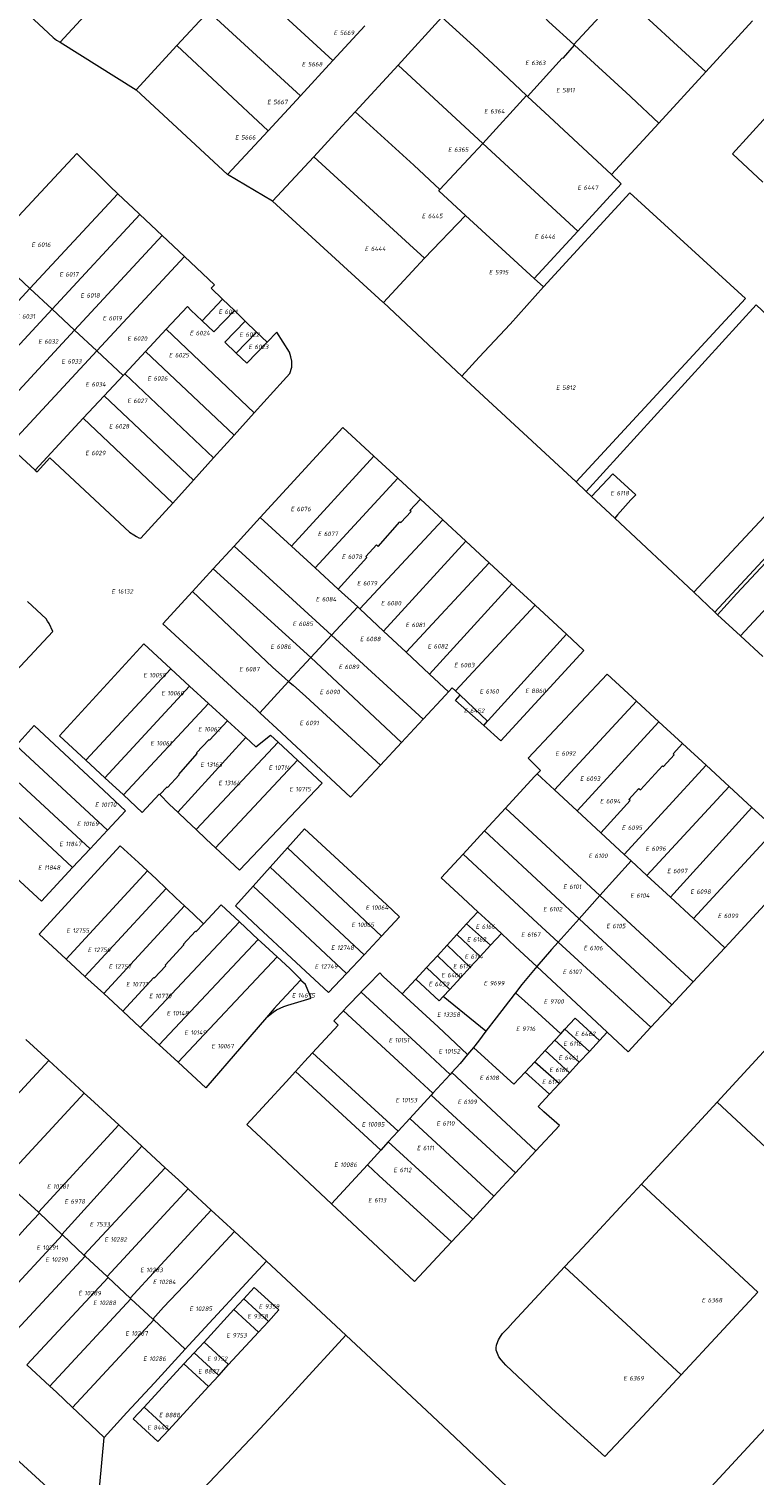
# Model space of a CAD drawing. Header units: metres. Extents: x 103584 to 105269, y 427126 to 429210.
# Tile 35 of 50: x 103800 to 103946, y 428491 to 428782. Entities that reach past the tile are written whole.
import ezdxf
from ezdxf.enums import TextEntityAlignment as Align

# ---------------------------------------------------------------- set-up
doc = ezdxf.new("R2010")
doc.units = ezdxf.units.M
doc.layers.add('B-WE-KG-GRENS_PERCEEL-G', color=1, linetype='Continuous', lineweight=18)
doc.layers.add('B-WE-KG-GRENS_PERCEEL-S', color=7, linetype='Continuous', lineweight=25)
doc.styles.add('NLCS-ISO', font='NLCS-ISO.ttf')

# ---------------------------------------------------------------- blocks, each defined once
blk = doc.blocks.new('SKG-PERCEELNUMMER-SO')
at = {"style": 'NLCS-ISO', "oblique": 10, "flags": 1}
for tag, p in [('GEMEENTECODE', (0, 2.55)), ('PERCEELGROOTTE', (0, -2.45))]:
    blk.add_attdef(tag, text='', height=1.8, dxfattribs=at).set_placement(p, align=Align.MIDDLE_CENTER)
at = {"style": 'NLCS-ISO', "oblique": 10}
blk.add_attdef('SECTIE', text='', height=1.8, dxfattribs=at).set_placement((-0.5, 0), align=Align.MIDDLE_RIGHT)
blk.add_attdef('PERCEELNUMMER', text='', height=1.8, dxfattribs=at).set_placement((0.5, 0), align=Align.MIDDLE_LEFT)

msp = doc.modelspace()

# ---------------------------------------------------------------- linework, layer by layer
at = {"layer": 'B-WE-KG-GRENS_PERCEEL-G', "flags": 128}
for points in [[(103822.446, 428796.181), (103822.049, 428795.749), (103806.614, 428778.936)], [(103842.886, 428792.184), (103861.334, 428775.224)], [(103892.626, 428794.125), (103899.071, 428788.261), (103903.786, 428783.912), (103904.662, 428782.977), (103909.656, 428778.429)], [(103909.656, 428778.429), (103919.084, 428788.698)], [(103919.084, 428788.698), (103936.175, 428772.971)], [(103800.395, 428784.36), (103805.195, 428779.835), (103805.839, 428779.318), (103806.614, 428778.936)], [(103829.998, 428778.235), (103836.335, 428785.094)], [(103836.335, 428785.094), (103854.798, 428768.143)], [(103874.4, 428774.317), (103883.214, 428783.925)], [(103883.214, 428783.925), (103889.585, 428778.13), (103895.428, 428772.728), (103900.178, 428768.207)], [(103936.175, 428772.971), (103945.556, 428783.201)], [(103867.747, 428782.173), (103861.334, 428775.224)], [(103806.614, 428778.936), (103821.82, 428769.383)], [(103821.82, 428769.383), (103829.998, 428778.235)], [(103829.998, 428778.235), (103848.318, 428761.122)], [(103900.355, 428768.039), (103907.352, 428775.729), (103907.6, 428775.771), (103909.801, 428778.297)], [(103909.656, 428778.429), (103909.801, 428778.297)], [(103909.801, 428778.297), (103920.988, 428768.11), (103921.166, 428767.869), (103926.713, 428762.652)], [(103861.334, 428775.224), (103854.798, 428768.143)], [(103865.774, 428764.915), (103874.4, 428774.317)], [(103874.4, 428774.317), (103891.395, 428758.604)], [(103958.59, 428775.215), (103941.496, 428756.511), (103947.621, 428750.851)], [(103926.713, 428762.652), (103936.175, 428772.971)], [(103840.2, 428752.326), (103821.82, 428769.383)], [(103854.798, 428768.143), (103848.318, 428761.122)], [(103891.395, 428758.604), (103900.178, 428768.207)], [(103900.178, 428768.207), (103900.355, 428768.039)], [(103900.355, 428768.039), (103904.819, 428763.95), (103917.248, 428752.331)], [(103857.474, 428755.928), (103863.203, 428762.113), (103865.774, 428764.915)], [(103865.774, 428764.915), (103877.54, 428754.248), (103882.762, 428749.334)], [(103917.248, 428752.331), (103926.713, 428762.652)], [(103848.318, 428761.122), (103840.2, 428752.326)], [(103882.762, 428749.334), (103891.395, 428758.604)], [(103891.395, 428758.604), (103910.445, 428740.991)], [(103818.152, 428748.492), (103816.549, 428750), (103809.949, 428756.545), (103792.777, 428738.168), (103792.05, 428737.381)], [(103849.194, 428746.99), (103857.474, 428755.928)], [(103857.474, 428755.928), (103876.706, 428738.283), (103879.676, 428735.556)], [(103849.194, 428746.99), (103840.2, 428752.326)], [(103910.445, 428740.991), (103919.188, 428750.493), (103917.248, 428752.331)], [(103800.533, 428729.453), (103818.152, 428748.492)], [(103822.574, 428744.334), (103822.391, 428744.505), (103818.152, 428748.492)], [(103887.954, 428744.144), (103882.548, 428749.104), (103882.762, 428749.334)], [(103944.098, 428727.442), (103920.915, 428748.659), (103903.611, 428729.796)], [(103871.504, 428726.629), (103871.365, 428726.759), (103849.194, 428746.99)], [(103804.973, 428725.302), (103822.574, 428744.334)], [(103827.033, 428740.14), (103822.574, 428744.334)], [(103879.676, 428735.556), (103887.954, 428744.144)], [(103887.954, 428744.144), (103901.722, 428731.511)], [(103809.446, 428721.122), (103827.033, 428740.14)], [(103831.538, 428735.902), (103827.033, 428740.14)], [(103901.722, 428731.511), (103910.445, 428740.991)], [(103792.05, 428737.381), (103800.533, 428729.453)], [(103813.928, 428716.932), (103831.538, 428735.902)], [(103837.563, 428730.235), (103831.538, 428735.902)], [(103871.504, 428726.629), (103874.784, 428730.228), (103879.676, 428735.556)], [(103901.722, 428731.511), (103903.611, 428729.796)], [(103782.801, 428710.291), (103800.533, 428729.453)], [(103800.533, 428729.453), (103804.973, 428725.302)], [(103837.563, 428730.235), (103836.896, 428729.523), (103839.16, 428727.343)], [(103887.166, 428711.888), (103890.674, 428715.657), (103896.88, 428722.325), (103903.611, 428729.796)], [(103787.282, 428706.171), (103804.973, 428725.302)], [(103804.973, 428725.302), (103809.446, 428721.122)], [(103827.843, 428721.292), (103832.118, 428725.892), (103832.804, 428725.156), (103835.091, 428723)], [(103835.091, 428723), (103839.16, 428727.343)], [(103835.091, 428723), (103837.448, 428720.778), (103841.566, 428725.027)], [(103839.16, 428727.343), (103841.566, 428725.027)], [(103841.566, 428725.027), (103843.747, 428722.927)], [(103887.166, 428711.888), (103871.504, 428726.629)], [(103910.136, 428690.641), (103944.098, 428727.442)], [(103912.13, 428688.753), (103946.256, 428726.223), (103970.618, 428703.19)], [(103843.747, 428722.927), (103839.658, 428718.685), (103841.94, 428716.503)], [(103843.747, 428722.927), (103846.021, 428720.737)], [(103791.788, 428702.027), (103809.446, 428721.122)], [(103809.446, 428721.122), (103813.928, 428716.932)], [(103823.689, 428716.824), (103827.843, 428721.292)], [(103827.843, 428721.292), (103845.532, 428704.501)], [(103841.94, 428716.503), (103846.021, 428720.737)], [(103845.532, 428704.501), (103851.338, 428710.925), (103852.654, 428712.439), (103853.087, 428713.706), (103853.092, 428714.305), (103853.096, 428714.904), (103852.865, 428715.782), (103852.633, 428716.661), (103850.076, 428720.723)], [(103846.021, 428720.737), (103848.131, 428718.705)], [(103850.076, 428720.723), (103848.131, 428718.705)], [(103796.268, 428697.908), (103813.928, 428716.932)], [(103813.928, 428716.932), (103819.205, 428712)], [(103819.536, 428712.356), (103823.689, 428716.824)], [(103823.689, 428716.824), (103841.52, 428700.061)], [(103841.94, 428716.503), (103844.058, 428714.478), (103848.131, 428718.705)], [(103815.394, 428707.9), (103819.205, 428712)], [(103819.205, 428712), (103819.536, 428712.356)], [(103819.536, 428712.356), (103837.373, 428695.472)], [(103887.166, 428711.888), (103910.136, 428690.641)], [(103811.24, 428703.431), (103815.394, 428707.9)], [(103815.394, 428707.9), (103833.349, 428691.019)], [(103841.52, 428700.061), (103845.532, 428704.501)], [(103801.572, 428693.031), (103811.24, 428703.431)], [(103811.24, 428703.431), (103829.179, 428686.405)], [(103846.733, 428683.494), (103863.304, 428701.596)], [(103863.304, 428701.596), (103869.534, 428695.832)], [(103837.373, 428695.472), (103841.52, 428700.061)], [(103796.268, 428697.908), (103801.572, 428693.031)], [(103853.01, 428677.742), (103869.534, 428695.832)], [(103869.534, 428695.832), (103874.33, 428691.395)], [(103801.572, 428693.031), (103801.948, 428692.685)], [(103801.948, 428692.685), (103804.52, 428695.484)], [(103804.52, 428695.484), (103820.536, 428680.541), (103821.359, 428680.001), (103821.881, 428679.7), (103822.402, 428679.398), (103822.802, 428679.349), (103829.179, 428686.405)], [(103833.349, 428691.019), (103837.373, 428695.472)], [(103829.179, 428686.405), (103833.349, 428691.019)], [(103857.74, 428673.407), (103874.33, 428691.395)], [(103874.33, 428691.395), (103878.881, 428687.184)], [(103910.136, 428690.641), (103912.13, 428688.753)], [(103913.202, 428687.748), (103917.49, 428692.289), (103922.087, 428688.063), (103921.135, 428687.027), (103918.433, 428684.051), (103917.874, 428683.374)], [(103933.722, 428668.537), (103956.362, 428692.757), (103958.942, 428690.254)], [(103862.398, 428669.138), (103868.126, 428675.469), (103867.924, 428675.656), (103870.077, 428677.992), (103870.411, 428677.691), (103874.734, 428682.622), (103874.962, 428682.493), (103876.996, 428684.7), (103876.793, 428684.887), (103878.881, 428687.184)], [(103878.881, 428687.184), (103883.362, 428683.038)], [(103912.13, 428688.753), (103913.202, 428687.748)], [(103913.202, 428687.748), (103917.874, 428683.374)], [(103841.5, 428677.777), (103846.733, 428683.494)], [(103853.01, 428677.742), (103846.733, 428683.494)], [(103866.735, 428665.155), (103883.362, 428683.038)], [(103883.362, 428683.038), (103887.985, 428678.761)], [(103917.874, 428683.374), (103933.722, 428668.537)], [(103937.956, 428664.512), (103955.305, 428683.189)], [(103938.533, 428663.979), (103942.355, 428668.219), (103949.044, 428675.42), (103955.729, 428682.805)], [(103871.475, 428660.713), (103887.985, 428678.761)], [(103887.985, 428678.761), (103892.696, 428674.402)], [(103943.089, 428659.766), (103961.903, 428679.945)], [(103837.311, 428673.201), (103841.5, 428677.777)], [(103841.5, 428677.777), (103861.032, 428659.879)], [(103857.74, 428673.407), (103853.01, 428677.742)], [(103833.12, 428668.622), (103837.311, 428673.201)], [(103837.311, 428673.201), (103856.891, 428655.417)], [(103862.398, 428669.138), (103857.74, 428673.407)], [(103876.014, 428656.459), (103892.696, 428674.402)], [(103892.696, 428674.402), (103897.261, 428670.178)], [(103880.696, 428652.071), (103897.261, 428670.178)], [(103897.261, 428670.178), (103901.885, 428665.9)], [(103827.197, 428662.152), (103833.12, 428668.622)], [(103833.12, 428668.622), (103849.209, 428653.47), (103851.645, 428651.234), (103852.42, 428650.6)], [(103866.304, 428665.559), (103862.398, 428669.138)], [(103933.722, 428668.537), (103937.956, 428664.512)], [(103805.147, 428660.647), (103804.384, 428662.218), (103804.021, 428662.696), (103803.797, 428663.154), (103800.018, 428666.627)], [(103861.032, 428659.879), (103866.304, 428665.559)], [(103866.304, 428665.559), (103866.735, 428665.155)], [(103866.735, 428665.155), (103871.475, 428660.713)], [(103885.915, 428648.712), (103901.885, 428665.9)], [(103901.885, 428665.9), (103908.179, 428660.075)], [(103938.533, 428663.979), (103937.956, 428664.512)], [(103943.089, 428659.766), (103938.533, 428663.979)], [(103846.689, 428644.267), (103845.916, 428644.994), (103843.48, 428647.23), (103827.197, 428662.152)], [(103805.147, 428660.647), (103797.668, 428652.646)], [(103811.775, 428634.776), (103806.49, 428639.685), (103823.353, 428658.126), (103828.821, 428653.107)], [(103856.891, 428655.417), (103861.032, 428659.879)], [(103861.032, 428659.879), (103879.456, 428643.038)], [(103871.475, 428660.713), (103876.014, 428656.459)], [(103892.375, 428642.629), (103892.478, 428642.745), (103908.179, 428660.075)], [(103895.021, 428638.681), (103911.707, 428656.811), (103908.179, 428660.075)], [(103947.582, 428655.611), (103943.089, 428659.766)], [(103852.42, 428650.6), (103856.891, 428655.417)], [(103856.891, 428655.417), (103875.085, 428638.336)], [(103876.014, 428656.459), (103880.696, 428652.071)], [(103828.821, 428653.107), (103811.775, 428634.776)], [(103828.821, 428653.107), (103832.572, 428649.663)], [(103832.572, 428649.663), (103815.562, 428631.259)], [(103832.572, 428649.663), (103836.367, 428646.178)], [(103846.689, 428644.267), (103852.42, 428650.6)], [(103852.42, 428650.6), (103853.378, 428649.818), (103855.868, 428647.555), (103870.847, 428633.779)], [(103880.696, 428652.071), (103884.518, 428648.489)], [(103884.518, 428648.489), (103885.281, 428649.317)], [(103885.281, 428649.317), (103885.915, 428648.712)], [(103902.311, 428632.042), (103902.984, 428632.731), (103900.498, 428635.16), (103916.347, 428652.075), (103922.271, 428646.617)], [(103879.456, 428643.038), (103883.89, 428647.807), (103884.518, 428648.489)], [(103886.873, 428647.81), (103885.915, 428648.712)], [(103885.94, 428646.762), (103886.873, 428647.81)], [(103891.584, 428641.74), (103885.94, 428646.762)], [(103886.873, 428647.81), (103892.375, 428642.629)], [(103905.8, 428628.811), (103922.271, 428646.617)], [(103922.271, 428646.617), (103926.76, 428642.481)], [(103836.367, 428646.178), (103819.292, 428627.795)], [(103836.367, 428646.178), (103840.17, 428642.686)], [(103846.689, 428644.267), (103847.576, 428643.433), (103850.066, 428641.17), (103864.873, 428627.354)], [(103797.736, 428637.745), (103801.363, 428641.733)], [(103801.363, 428641.733), (103806.456, 428636.987), (103813.199, 428630.725), (103819.673, 428624.618)], [(103840.17, 428642.686), (103836.527, 428638.793)], [(103840.17, 428642.686), (103843.839, 428639.316)], [(103875.085, 428638.336), (103879.456, 428643.038)], [(103891.584, 428641.74), (103892.375, 428642.629)], [(103895.021, 428638.681), (103891.584, 428641.74)], [(103910.35, 428624.598), (103926.76, 428642.481)], [(103926.76, 428642.481), (103931.467, 428638.145)], [(103816.058, 428620.725), (103797.736, 428637.745)], [(103830.172, 428624.371), (103843.839, 428639.316)], [(103850.328, 428638.384), (103833.911, 428620.836)], [(103833.958, 428636.252), (103836.425, 428638.889)], [(103836.527, 428638.793), (103836.425, 428638.889)], [(103843.839, 428639.316), (103845.836, 428637.483), (103848.798, 428639.809), (103850.328, 428638.384)], [(103850.328, 428638.384), (103854.188, 428634.787)], [(103870.847, 428633.779), (103875.085, 428638.336)], [(103915.072, 428620.225), (103920.944, 428626.685), (103920.7, 428626.91), (103922.728, 428629.116), (103923.018, 428628.85), (103927.46, 428633.62), (103927.658, 428633.516), (103929.792, 428635.838), (103929.576, 428636.036), (103931.467, 428638.145)], [(103931.467, 428638.145), (103936.199, 428633.785)], [(103815.562, 428631.259), (103811.775, 428634.776)], [(103830.389, 428631.931), (103834.06, 428636.156)], [(103833.958, 428636.252), (103834.06, 428636.156)], [(103837.746, 428617.211), (103854.188, 428634.787)], [(103854.188, 428634.787), (103859.16, 428630.152), (103842.549, 428612.723)], [(103812.611, 428617.014), (103794.275, 428633.94)], [(103830.491, 428631.835), (103830.389, 428631.931)], [(103864.873, 428627.354), (103870.847, 428633.779)], [(103895.972, 428625.174), (103901.759, 428631.477), (103902.311, 428632.042)], [(103902.311, 428632.042), (103905.8, 428628.811)], [(103919.767, 428615.878), (103936.199, 428633.785)], [(103936.199, 428633.785), (103939.991, 428630.291), (103940.833, 428629.518)], [(103790.841, 428630.164), (103809.086, 428613.218)], [(103819.292, 428627.795), (103815.562, 428631.259)], [(103826.592, 428627.873), (103828.034, 428629.414)], [(103828.034, 428629.414), (103828.136, 428629.318), (103830.491, 428631.835)], [(103924.317, 428611.665), (103940.833, 428629.518)], [(103940.833, 428629.518), (103945.417, 428625.312)], [(103823.066, 428624.29), (103819.292, 428627.795)], [(103823.066, 428624.29), (103826.481, 428627.986), (103826.592, 428627.873)], [(103826.592, 428627.873), (103828.55, 428625.888), (103830.172, 428624.371)], [(103905.8, 428628.811), (103910.35, 428624.598)], [(103802.817, 428606.467), (103784.603, 428623.304)], [(103819.673, 428624.618), (103816.058, 428620.725)], [(103830.172, 428624.371), (103831.97, 428622.691), (103833.911, 428620.836)], [(103891.777, 428620.605), (103895.972, 428625.174)], [(103895.972, 428625.174), (103914.865, 428607.588)], [(103910.35, 428624.598), (103915.072, 428620.225)], [(103929.039, 428607.293), (103945.417, 428625.312)], [(103945.417, 428625.312), (103950.216, 428620.908)], [(103816.058, 428620.725), (103812.611, 428617.014)], [(103833.911, 428620.836), (103835.901, 428618.936), (103837.746, 428617.211)], [(103852.206, 428617.186), (103855.614, 428620.982), (103872.057, 428605.807), (103874.688, 428603.35), (103871.051, 428599.455)], [(103887.489, 428615.935), (103891.698, 428620.519)], [(103891.698, 428620.519), (103891.777, 428620.605)], [(103891.777, 428620.605), (103910.725, 428602.965)], [(103933.662, 428603.012), (103950.216, 428620.908)], [(103950.216, 428620.908), (103956.536, 428615.109), (103940.848, 428598.057), (103939.998, 428597.144)], [(103807.789, 428594.869), (103802.347, 428599.885), (103818.647, 428617.565)], [(103818.647, 428617.565), (103822.316, 428614.226), (103824.111, 428612.57)], [(103915.072, 428620.225), (103919.767, 428615.878)], [(103812.611, 428617.014), (103809.086, 428613.218)], [(103837.746, 428617.211), (103842.549, 428612.723)], [(103848.731, 428613.315), (103852.206, 428617.186)], [(103852.206, 428617.186), (103871.051, 428599.455)], [(103883.081, 428611.133), (103887.489, 428615.935)], [(103887.489, 428615.935), (103902.4, 428602.074), (103906.508, 428598.255)], [(103921.145, 428614.602), (103914.865, 428607.588)], [(103919.767, 428615.878), (103921.145, 428614.602)], [(103921.145, 428614.602), (103924.317, 428611.665)], [(103809.086, 428613.218), (103802.817, 428606.467)], [(103824.111, 428612.57), (103807.789, 428594.869)], [(103824.111, 428612.57), (103825.908, 428610.914), (103827.849, 428609.037)], [(103845.292, 428609.484), (103848.731, 428613.315)], [(103848.731, 428613.315), (103867.565, 428595.722)], [(103924.317, 428611.665), (103929.039, 428607.293)], [(103827.849, 428609.037), (103811.569, 428591.385)], [(103827.849, 428609.037), (103829.788, 428607.161), (103831.562, 428605.525)], [(103841.755, 428605.543), (103845.292, 428609.484)], [(103864.055, 428591.963), (103845.292, 428609.484)], [(103883.081, 428611.133), (103886.436, 428608.003), (103890.406, 428604.35)], [(103835.366, 428601.964), (103838.884, 428605.772)], [(103838.884, 428605.772), (103842.58, 428602.314)], [(103914.865, 428607.588), (103910.725, 428602.965)], [(103914.865, 428607.588), (103933.606, 428590.276)], [(103929.039, 428607.293), (103933.662, 428603.012)], [(103831.562, 428605.525), (103815.328, 428587.919)], [(103831.562, 428605.525), (103833.337, 428603.888), (103835.366, 428601.964)], [(103841.755, 428605.543), (103846.404, 428601.212), (103852.991, 428595.061), (103860.473, 428588.127)], [(103888.158, 428601.907), (103890.406, 428604.35)], [(103890.406, 428604.35), (103893.339, 428601.654), (103895.129, 428600.007)], [(103910.725, 428602.965), (103906.508, 428598.255)], [(103910.725, 428602.965), (103929.312, 428585.66)], [(103933.662, 428603.012), (103939.998, 428597.144)], [(103835.366, 428601.964), (103833.842, 428600.326), (103833.726, 428600.433), (103831.289, 428597.791), (103831.405, 428597.683), (103827.659, 428593.62), (103827.771, 428593.518), (103825.483, 428591.037), (103825.371, 428591.139), (103819.151, 428584.394)], [(103842.58, 428602.314), (103822.67, 428581.151)], [(103842.58, 428602.314), (103846.34, 428598.795)], [(103886.217, 428599.798), (103888.158, 428601.907)], [(103888.158, 428601.907), (103892.947, 428597.636)], [(103892.947, 428597.636), (103895.129, 428600.007)], [(103895.129, 428600.007), (103897.985, 428597.336), (103902.259, 428593.34)], [(103846.34, 428598.795), (103826.456, 428577.66)], [(103846.34, 428598.795), (103846.9, 428598.271), (103850.131, 428595.308)], [(103871.051, 428599.455), (103867.565, 428595.722)], [(103882.296, 428595.537), (103884.224, 428597.632)], [(103884.224, 428597.632), (103886.217, 428599.798)], [(103884.224, 428597.632), (103888.879, 428593.215)], [(103886.217, 428599.798), (103890.874, 428595.383)], [(103890.874, 428595.383), (103892.947, 428597.636)], [(103906.508, 428598.255), (103905.203, 428596.797), (103902.259, 428593.34)], [(103906.508, 428598.255), (103925.144, 428581.175)], [(103939.998, 428597.144), (103933.606, 428590.276)], [(103811.569, 428591.385), (103807.789, 428594.869)], [(103850.131, 428595.308), (103830.242, 428574.169)], [(103850.131, 428595.308), (103852.675, 428592.976), (103854.915, 428590.77)], [(103867.565, 428595.722), (103864.055, 428591.963)], [(103880.089, 428593.139), (103882.296, 428595.537)], [(103882.296, 428595.537), (103886.938, 428591.106)], [(103888.879, 428593.215), (103890.874, 428595.383)], [(103815.328, 428587.919), (103811.569, 428591.385)], [(103864.055, 428591.963), (103860.473, 428588.127)], [(103867.027, 428588.254), (103868.38, 428589.656), (103870.719, 428592.074)], [(103870.719, 428592.074), (103871.403, 428591.366), (103875.227, 428587.855)], [(103877.943, 428590.807), (103880.089, 428593.139)], [(103880.089, 428593.139), (103884.8, 428588.782)], [(103886.938, 428591.106), (103888.879, 428593.215)], [(103902.259, 428593.34), (103899.21, 428589.76), (103897.937, 428588.082)], [(103902.259, 428593.34), (103910.11, 428586), (103916.348, 428580.195)], [(103854.809, 428590.655), (103850.12, 428585.584)], [(103852.265, 428585.617), (103856.944, 428587.033), (103855.819, 428589.729), (103854.809, 428590.655)], [(103854.915, 428590.77), (103854.809, 428590.655)], [(103877.943, 428590.807), (103875.227, 428587.855)], [(103883.484, 428587.352), (103882.665, 428586.462), (103877.943, 428590.807)], [(103884.8, 428588.782), (103883.484, 428587.352)], [(103884.8, 428588.782), (103886.938, 428591.106)], [(103933.606, 428590.276), (103930.01, 428586.412), (103929.312, 428585.66)], [(103819.151, 428584.394), (103815.328, 428587.919)], [(103848.008, 428583.141), (103849.33, 428584.192), (103850.014, 428584.644), (103850.735, 428585.034), (103851.487, 428585.359), (103852.265, 428585.617)], [(103850.12, 428585.584), (103849.557, 428584.933)], [(103863.457, 428584.537), (103864.199, 428585.324), (103866.986, 428588.212)], [(103866.986, 428588.212), (103867.027, 428588.254)], [(103866.986, 428588.212), (103878.846, 428577.321), (103884.861, 428571.711)], [(103875.227, 428587.855), (103882.437, 428581.233), (103888.349, 428575.717)], [(103892.042, 428580.368), (103883.484, 428587.352)], [(103897.937, 428588.082), (103897.685, 428587.75), (103894.106, 428583.065), (103892.042, 428580.368)], [(103897.937, 428588.082), (103901.679, 428584.706), (103907.042, 428579.869)], [(103929.312, 428585.66), (103925.144, 428581.175)], [(103822.67, 428581.151), (103819.151, 428584.394)], [(103848.008, 428583.141), (103842.965, 428577.311), (103835.81, 428569.037), (103830.242, 428574.169)], [(103849.557, 428584.933), (103848.008, 428583.141)], [(103861.477, 428582.438), (103863.419, 428584.497)], [(103863.419, 428584.497), (103863.457, 428584.537)], [(103863.419, 428584.497), (103875.3, 428573.586), (103881.385, 428567.912)], [(103907.873, 428580.765), (103909.946, 428583), (103914.802, 428578.497)], [(103826.456, 428577.66), (103822.67, 428581.151)], [(103857.223, 428576.008), (103862.351, 428581.591), (103861.477, 428582.438)], [(103892.042, 428580.368), (103890.538, 428578.402), (103889.505, 428577.135)], [(103905.871, 428578.606), (103907.042, 428579.869)], [(103907.042, 428579.869), (103907.873, 428580.765)], [(103907.873, 428580.765), (103912.796, 428576.294)], [(103914.802, 428578.497), (103916.348, 428580.195)], [(103916.348, 428580.195), (103920.587, 428576.269)], [(103925.144, 428581.175), (103920.587, 428576.269)], [(103938.424, 428566.112), (103940.709, 428568.594), (103951.623, 428580.449), (103953.444, 428582.413)], [(103804.313, 428574.472), (103799.676, 428578.735)], [(103830.242, 428574.169), (103826.456, 428577.66)], [(103889.505, 428577.135), (103888.349, 428575.717)], [(103889.505, 428577.135), (103896.282, 428570.981), (103897.635, 428569.725), (103899.905, 428572.172)], [(103903.922, 428576.504), (103905.871, 428578.606)], [(103905.871, 428578.606), (103910.774, 428574.153)], [(103914.802, 428578.497), (103912.796, 428576.294)], [(103804.313, 428574.472), (103794.559, 428563.945), (103790.374, 428558.982), (103788.254, 428556.748)], [(103811.426, 428567.946), (103810.389, 428568.884), (103804.313, 428574.472)], [(103853.806, 428572.256), (103855.656, 428574.302), (103857.223, 428576.008)], [(103857.223, 428576.008), (103874.402, 428560.283)], [(103888.349, 428575.717), (103886.885, 428573.921), (103885.2, 428572.081)], [(103899.905, 428572.172), (103901.84, 428574.259)], [(103901.84, 428574.259), (103903.922, 428576.504)], [(103901.84, 428574.259), (103906.823, 428569.893)], [(103903.922, 428576.504), (103908.772, 428571.994)], [(103908.772, 428571.994), (103910.774, 428574.153)], [(103910.774, 428574.153), (103912.796, 428576.294)], [(103844.062, 428561.616), (103851.957, 428570.211), (103853.806, 428572.256)], [(103853.806, 428572.256), (103870.949, 428556.511)], [(103884.861, 428571.711), (103881.385, 428567.912)], [(103885.2, 428572.081), (103884.861, 428571.711)], [(103885.2, 428572.081), (103902.055, 428556.346)], [(103899.905, 428572.172), (103904.82, 428567.733)], [(103906.823, 428569.893), (103908.772, 428571.994)], [(103904.82, 428567.733), (103906.823, 428569.893)], [(103811.426, 428567.946), (103795.254, 428550.445)], [(103818.339, 428561.587), (103812.671, 428566.818), (103811.426, 428567.946)], [(103881.012, 428567.505), (103876.756, 428562.855)], [(103881.385, 428567.912), (103881.012, 428567.505)], [(103881.012, 428567.505), (103897.959, 428551.928)], [(103906.782, 428561.445), (103903.68, 428564.197), (103902.53, 428565.264), (103904.82, 428567.733)], [(103923.267, 428549.703), (103929.794, 428556.738), (103938.424, 428566.112)], [(103938.424, 428566.112), (103961.75, 428544.4)], [(103876.756, 428562.855), (103874.402, 428560.283)], [(103876.756, 428562.855), (103893.62, 428547.247)], [(103818.339, 428561.587), (103802.231, 428544.046)], [(103822.968, 428557.314), (103818.339, 428561.587)], [(103844.062, 428561.616), (103848.869, 428557.161), (103861.072, 428545.719)], [(103874.402, 428560.283), (103872.437, 428558.136)], [(103902.055, 428556.346), (103906.782, 428561.445)], [(103806.944, 428539.597), (103822.968, 428557.314)], [(103827.67, 428552.974), (103822.968, 428557.314)], [(103870.949, 428556.511), (103868.247, 428553.559)], [(103872.437, 428558.136), (103870.949, 428556.511)], [(103872.437, 428558.136), (103889.378, 428542.671)], [(103868.247, 428553.559), (103861.072, 428545.719)], [(103868.247, 428553.559), (103870.528, 428551.438), (103885.106, 428538.063)], [(103897.959, 428551.928), (103902.055, 428556.346)], [(103811.37, 428535.419), (103827.67, 428552.974)], [(103832.276, 428548.722), (103830.318, 428550.53), (103827.67, 428552.974)], [(103893.62, 428547.247), (103897.959, 428551.928)], [(103795.412, 428550.301), (103802.231, 428544.046)], [(103832.276, 428548.722), (103816.007, 428531.114)], [(103836.92, 428544.435), (103832.276, 428548.722)], [(103907.805, 428533.043), (103911.469, 428536.988), (103920.632, 428546.863), (103923.267, 428549.703)], [(103923.267, 428549.703), (103946.568, 428528.013)], [(103861.072, 428545.719), (103877.727, 428530.103), (103885.106, 428538.063)], [(103889.378, 428542.671), (103893.62, 428547.247)], [(103802.429, 428543.86), (103800.078, 428541.384), (103795.629, 428536.371), (103786.053, 428526.075)], [(103802.231, 428544.046), (103802.429, 428543.86)], [(103802.429, 428543.86), (103806.944, 428539.597)], [(103836.92, 428544.435), (103820.639, 428526.814)], [(103841.565, 428540.149), (103836.92, 428544.435)], [(103885.106, 428538.063), (103889.378, 428542.671)], [(103807.07, 428539.478), (103790.662, 428521.84)], [(103806.944, 428539.597), (103807.07, 428539.478)], [(103807.07, 428539.478), (103811.37, 428535.419)], [(103841.565, 428540.149), (103832.838, 428530.704), (103827.33, 428524.957), (103825.195, 428522.585)], [(103847.965, 428534.242), (103841.565, 428540.149)], [(103811.624, 428535.184), (103795.273, 428517.604)], [(103811.624, 428535.184), (103811.37, 428535.419)], [(103816.007, 428531.114), (103811.624, 428535.184)], [(103831.699, 428516.549), (103832.437, 428517.352), (103847.965, 428534.242)], [(103847.965, 428534.242), (103863.935, 428519.367)], [(103816.21, 428530.925), (103799.883, 428513.37)], [(103816.21, 428530.925), (103816.007, 428531.114)], [(103820.639, 428526.814), (103816.21, 428530.925)], [(103915.88, 428494.995), (103910.358, 428500), (103905.276, 428504.605), (103900.645, 428508.97), (103896.013, 428513.335), (103895.563, 428513.887), (103895.113, 428514.438), (103894.646, 428515.01), (103894.366, 428515.671), (103894.086, 428516.331), (103894.106, 428516.831), (103894.125, 428517.33), (103894.453, 428518.055), (103894.544, 428518.429), (103894.963, 428519.066), (103895.382, 428519.703), (103896.405, 428520.788), (103897.429, 428521.873), (103904.449, 428529.431), (103907.805, 428533.043)], [(103907.805, 428533.043), (103914.253, 428527.133), (103918.645, 428523.038), (103919.33, 428522.42), (103924.925, 428517.227), (103931.198, 428511.424)], [(103843.43, 428526.65), (103845.549, 428528.955), (103850.49, 428524.413), (103848.37, 428522.109)], [(103931.198, 428511.424), (103946.568, 428528.013)], [(103820.799, 428526.666), (103804.494, 428509.135)], [(103820.799, 428526.666), (103820.639, 428526.814)], [(103825.195, 428522.585), (103820.799, 428526.666)], [(103835.459, 428517.978), (103841.448, 428524.493)], [(103841.448, 428524.493), (103843.43, 428526.65)], [(103841.448, 428524.493), (103846.388, 428519.952)], [(103843.43, 428526.65), (103848.37, 428522.109)], [(103825.387, 428522.407), (103809.056, 428504.849)], [(103825.387, 428522.407), (103825.195, 428522.585)], [(103831.699, 428516.549), (103825.387, 428522.407)], [(103846.388, 428519.952), (103848.37, 428522.109)], [(103914.311, 428464.062), (103969.939, 428524.303)], [(103811.13, 428462.33), (103818.044, 428469.795), (103830.662, 428483.614), (103845.856, 428499.673), (103851.708, 428505.969), (103856.518, 428511.24), (103861.799, 428517.027), (103863.935, 428519.367)], [(103840.399, 428513.437), (103846.388, 428519.952)], [(103863.935, 428519.367), (103880.169, 428504.149), (103884.594, 428500), (103898.816, 428486.495), (103904.271, 428481.478)], [(103815.405, 428498.825), (103819.984, 428503.806), (103825.495, 428509.8), (103831.005, 428515.794), (103831.699, 428516.549)], [(103831.409, 428513.575), (103833.482, 428515.828)], [(103833.482, 428515.828), (103835.459, 428517.978)], [(103833.482, 428515.828), (103838.422, 428511.287)], [(103835.459, 428517.978), (103840.399, 428513.437)], [(103799.883, 428513.37), (103804.494, 428509.135)], [(103823.446, 428504.912), (103831.409, 428513.575)], [(103831.409, 428513.575), (103836.35, 428509.033)], [(103838.422, 428511.287), (103840.399, 428513.437)], [(103836.35, 428509.033), (103838.422, 428511.287)], [(103915.88, 428494.995), (103923.513, 428503.129), (103931.198, 428511.424)], [(103804.494, 428509.135), (103805.847, 428507.892), (103809.056, 428504.849)], [(103828.387, 428500.37), (103836.35, 428509.033)], [(103809.056, 428504.849), (103810.007, 428503.946), (103815.405, 428498.825)], [(103828.387, 428500.37), (103826.209, 428498.001), (103821.268, 428502.543), (103823.446, 428504.912)], [(103823.446, 428504.912), (103828.387, 428500.37)], [(103813.714, 428479.956), (103815.405, 428498.825)], [(103813.714, 428479.956), (103798.459, 428493.905), (103795.19, 428496.819)]]:
    msp.add_lwpolyline(points, dxfattribs=at)

# ---------------------------------------------------------------- block references
at = {"layer": 'B-WE-KG-GRENS_PERCEEL-S', "xscale": 0.5, "yscale": 0.5, "zscale": 0.5}
for p, values in [((103862.45, 428780.811), {'PERCEELNUMMER': '5669', 'SECTIE': 'E'}), ((103856.047, 428774.501), {'PERCEELNUMMER': '5668', 'SECTIE': 'E'}), ((103900.883, 428774.754), {'PERCEELNUMMER': '6363', 'SECTIE': 'E'}), ((103907.105, 428769.289), {'PERCEELNUMMER': '5811', 'SECTIE': 'E'}), ((103849.104, 428766.91), {'PERCEELNUMMER': '5667', 'SECTIE': 'E'}), ((103892.64, 428765.06), {'PERCEELNUMMER': '6364', 'SECTIE': 'E'}), ((103842.661, 428759.819), {'PERCEELNUMMER': '5666', 'SECTIE': 'E'}), ((103885.396, 428757.367), {'PERCEELNUMMER': '6365', 'SECTIE': 'E'}), ((103911.385, 428749.724), {'PERCEELNUMMER': '6447', 'SECTIE': 'E'}), ((103880.134, 428744.028), {'PERCEELNUMMER': '6445', 'SECTIE': 'E'}), ((103902.761, 428739.87), {'PERCEELNUMMER': '6446', 'SECTIE': 'E'}), ((103801.786, 428738.26), {'PERCEELNUMMER': '6016', 'SECTIE': 'E'}), ((103868.69, 428737.437), {'PERCEELNUMMER': '6444', 'SECTIE': 'E'}), ((103807.395, 428732.308), {'PERCEELNUMMER': '6017', 'SECTIE': 'E'}), ((103893.598, 428732.738), {'PERCEELNUMMER': '5915', 'SECTIE': 'E'}), ((103811.632, 428728.1), {'PERCEELNUMMER': '6018', 'SECTIE': 'E'}), ((103839.345, 428724.815), {'PERCEELNUMMER': '6021', 'SECTIE': 'E'}), ((103798.709, 428723.892), {'PERCEELNUMMER': '6031', 'SECTIE': 'E'}), ((103816.082, 428723.52), {'PERCEELNUMMER': '6019', 'SECTIE': 'E'}), ((103803.158, 428718.817), {'PERCEELNUMMER': '6032', 'SECTIE': 'E'}), ((103821.032, 428719.421), {'PERCEELNUMMER': '6020', 'SECTIE': 'E'}), ((103833.561, 428720.53), {'PERCEELNUMMER': '6024', 'SECTIE': 'E'}), ((103843.545, 428720.245), {'PERCEELNUMMER': '6022', 'SECTIE': 'E'}), ((103829.382, 428716.091), {'PERCEELNUMMER': '6025', 'SECTIE': 'E'}), ((103845.345, 428717.755), {'PERCEELNUMMER': '6023', 'SECTIE': 'E'}), ((103807.819, 428714.856), {'PERCEELNUMMER': '6033', 'SECTIE': 'E'}), ((103812.648, 428710.247), {'PERCEELNUMMER': '6034', 'SECTIE': 'E'}), ((103825.077, 428711.431), {'PERCEELNUMMER': '6026', 'SECTIE': 'E'}), ((103821.025, 428706.918), {'PERCEELNUMMER': '6027', 'SECTIE': 'E'}), ((103907.082, 428709.571), {'PERCEELNUMMER': '5812', 'SECTIE': 'E'}), ((103817.352, 428701.814), {'PERCEELNUMMER': '6028', 'SECTIE': 'E'}), ((103812.608, 428696.45), {'PERCEELNUMMER': '6029', 'SECTIE': 'E'}), ((103917.985, 428688.385), {'PERCEELNUMMER': '6118', 'SECTIE': 'E'}), ((103853.802, 428685.206), {'PERCEELNUMMER': '6076', 'SECTIE': 'E'}), ((103859.266, 428680.212), {'PERCEELNUMMER': '6077', 'SECTIE': 'E'}), ((103864.078, 428675.626), {'PERCEELNUMMER': '6078', 'SECTIE': 'E'}), ((103867.117, 428670.3), {'PERCEELNUMMER': '6079', 'SECTIE': 'E'}), ((103817.86, 428668.662), {'PERCEELNUMMER': '16132', 'SECTIE': 'E'}), ((103858.863, 428667.104), {'PERCEELNUMMER': '6084', 'SECTIE': 'E'}), ((103871.928, 428666.305), {'PERCEELNUMMER': '6080', 'SECTIE': 'E'}), ((103854.201, 428662.162), {'PERCEELNUMMER': '6085', 'SECTIE': 'E'}), ((103876.866, 428661.94), {'PERCEELNUMMER': '6081', 'SECTIE': 'E'}), ((103849.769, 428657.576), {'PERCEELNUMMER': '6086', 'SECTIE': 'E'}), ((103867.726, 428659.116), {'PERCEELNUMMER': '6088', 'SECTIE': 'E'}), ((103881.298, 428657.65), {'PERCEELNUMMER': '6082', 'SECTIE': 'E'}), ((103824.24, 428651.847), {'PERCEELNUMMER': '10059', 'SECTIE': 'E'}), ((103843.496, 428653.062), {'PERCEELNUMMER': '6087', 'SECTIE': 'E'}), ((103863.445, 428653.507), {'PERCEELNUMMER': '6089', 'SECTIE': 'E'}), ((103886.616, 428653.877), {'PERCEELNUMMER': '6083', 'SECTIE': 'E'}), ((103827.853, 428648.234), {'PERCEELNUMMER': '10060', 'SECTIE': 'E'}), ((103859.646, 428648.477), {'PERCEELNUMMER': '6090', 'SECTIE': 'E'}), ((103891.734, 428648.609), {'PERCEELNUMMER': '6160', 'SECTIE': 'E'}), ((103900.887, 428648.71), {'PERCEELNUMMER': '8860', 'SECTIE': 'E'}), ((103888.585, 428644.695), {'PERCEELNUMMER': '6452', 'SECTIE': 'E'}), ((103835.236, 428641.008), {'PERCEELNUMMER': '10062', 'SECTIE': 'E'}), ((103855.6, 428642.251), {'PERCEELNUMMER': '6091', 'SECTIE': 'E'}), ((103825.653, 428638.18), {'PERCEELNUMMER': '10061', 'SECTIE': 'E'}), ((103906.958, 428636.137), {'PERCEELNUMMER': '6092', 'SECTIE': 'E'}), ((103835.714, 428633.895), {'PERCEELNUMMER': '13163', 'SECTIE': 'E'}), ((103849.385, 428633.278), {'PERCEELNUMMER': '10714', 'SECTIE': 'E'}), ((103839.301, 428630.203), {'PERCEELNUMMER': '13164', 'SECTIE': 'E'}), ((103853.556, 428628.972), {'PERCEELNUMMER': '10715', 'SECTIE': 'E'}), ((103911.879, 428631.072), {'PERCEELNUMMER': '6093', 'SECTIE': 'E'}), ((103814.554, 428625.846), {'PERCEELNUMMER': '10170', 'SECTIE': 'E'}), ((103915.881, 428626.567), {'PERCEELNUMMER': '6094', 'SECTIE': 'E'}), ((103810.923, 428622.011), {'PERCEELNUMMER': '10169', 'SECTIE': 'E'}), ((103920.263, 428621.221), {'PERCEELNUMMER': '6095', 'SECTIE': 'E'}), ((103807.399, 428617.964), {'PERCEELNUMMER': '11847', 'SECTIE': 'E'}), ((103925.024, 428617.038), {'PERCEELNUMMER': '6096', 'SECTIE': 'E'}), ((103913.6, 428615.593), {'PERCEELNUMMER': '6100', 'SECTIE': 'E'}), ((103803.116, 428613.23), {'PERCEELNUMMER': '11848', 'SECTIE': 'E'}), ((103929.352, 428612.538), {'PERCEELNUMMER': '6097', 'SECTIE': 'E'}), ((103908.498, 428609.383), {'PERCEELNUMMER': '6101', 'SECTIE': 'E'}), ((103934.007, 428608.389), {'PERCEELNUMMER': '6098', 'SECTIE': 'E'}), ((103921.963, 428607.605), {'PERCEELNUMMER': '6104', 'SECTIE': 'E'}), ((103868.852, 428605.192), {'PERCEELNUMMER': '10064', 'SECTIE': 'E'}), ((103904.496, 428604.876), {'PERCEELNUMMER': '6102', 'SECTIE': 'E'}), ((103939.528, 428603.524), {'PERCEELNUMMER': '6099', 'SECTIE': 'E'}), ((103808.835, 428600.601), {'PERCEELNUMMER': '12755', 'SECTIE': 'E'}), ((103866.025, 428601.736), {'PERCEELNUMMER': '10065', 'SECTIE': 'E'}), ((103890.955, 428601.365), {'PERCEELNUMMER': '6166', 'SECTIE': 'E'}), ((103900.054, 428599.789), {'PERCEELNUMMER': '6167', 'SECTIE': 'E'}), ((103917.16, 428601.495), {'PERCEELNUMMER': '6105', 'SECTIE': 'E'}), ((103813.104, 428596.72), {'PERCEELNUMMER': '12756', 'SECTIE': 'E'}), ((103861.914, 428597.148), {'PERCEELNUMMER': '12748', 'SECTIE': 'E'}), ((103889.185, 428598.815), {'PERCEELNUMMER': '6162', 'SECTIE': 'E'}), ((103912.598, 428597.068), {'PERCEELNUMMER': '6106', 'SECTIE': 'E'}), ((103888.725, 428595.385), {'PERCEELNUMMER': '6114', 'SECTIE': 'E'}), ((103817.296, 428593.382), {'PERCEELNUMMER': '12757', 'SECTIE': 'E'}), ((103858.65, 428593.376), {'PERCEELNUMMER': '12749', 'SECTIE': 'E'}), ((103884.035, 428591.635), {'PERCEELNUMMER': '6460', 'SECTIE': 'E'}), ((103886.415, 428593.425), {'PERCEELNUMMER': '6115', 'SECTIE': 'E'}), ((103908.416, 428592.301), {'PERCEELNUMMER': '6107', 'SECTIE': 'E'}), ((103820.804, 428589.808), {'PERCEELNUMMER': '10771', 'SECTIE': 'E'}), ((103881.495, 428589.845), {'PERCEELNUMMER': '6459', 'SECTIE': 'E'}), ((103892.556, 428590.032), {'PERCEELNUMMER': '9699', 'SECTIE': 'E'}), ((103825.4, 428587.443), {'PERCEELNUMMER': '10770', 'SECTIE': 'E'}), ((103854.063, 428587.578), {'PERCEELNUMMER': '14675', 'SECTIE': 'E'}), ((103904.611, 428586.338), {'PERCEELNUMMER': '9700', 'SECTIE': 'E'}), ((103828.922, 428583.984), {'PERCEELNUMMER': '10148', 'SECTIE': 'E'}), ((103883.209, 428583.703), {'PERCEELNUMMER': '13358', 'SECTIE': 'E'}), ((103832.501, 428580.114), {'PERCEELNUMMER': '10149', 'SECTIE': 'E'}), ((103899.041, 428580.864), {'PERCEELNUMMER': '9716', 'SECTIE': 'E'}), ((103910.865, 428579.845), {'PERCEELNUMMER': '6462', 'SECTIE': 'E'}), ((103837.906, 428577.387), {'PERCEELNUMMER': '10067', 'SECTIE': 'E'}), ((103873.495, 428578.569), {'PERCEELNUMMER': '10151', 'SECTIE': 'E'}), ((103883.496, 428576.346), {'PERCEELNUMMER': '10152', 'SECTIE': 'E'}), ((103908.555, 428577.885), {'PERCEELNUMMER': '6116', 'SECTIE': 'E'}), ((103907.555, 428575.055), {'PERCEELNUMMER': '6461', 'SECTIE': 'E'}), ((103891.729, 428571.009), {'PERCEELNUMMER': '6108', 'SECTIE': 'E'}), ((103905.715, 428572.615), {'PERCEELNUMMER': '6161', 'SECTIE': 'E'}), ((103904.255, 428570.215), {'PERCEELNUMMER': '6117', 'SECTIE': 'E'}), ((103874.868, 428566.541), {'PERCEELNUMMER': '10153', 'SECTIE': 'E'}), ((103887.328, 428566.202), {'PERCEELNUMMER': '6109', 'SECTIE': 'E'}), ((103883.066, 428561.875), {'PERCEELNUMMER': '6110', 'SECTIE': 'E'}), ((103868.077, 428561.682), {'PERCEELNUMMER': '10085', 'SECTIE': 'E'}), ((103879.144, 428556.928), {'PERCEELNUMMER': '6111', 'SECTIE': 'E'}), ((103862.555, 428553.579), {'PERCEELNUMMER': '10086', 'SECTIE': 'E'}), ((103874.442, 428552.521), {'PERCEELNUMMER': '6112', 'SECTIE': 'E'}), ((103804.909, 428549.212), {'PERCEELNUMMER': '10281', 'SECTIE': 'E'}), ((103808.43, 428546.21), {'PERCEELNUMMER': '6978', 'SECTIE': 'E'}), ((103869.361, 428546.452), {'PERCEELNUMMER': '6113', 'SECTIE': 'E'}), ((103813.489, 428541.634), {'PERCEELNUMMER': '7533', 'SECTIE': 'E'}), ((103816.434, 428538.585), {'PERCEELNUMMER': '10282', 'SECTIE': 'E'}), ((103802.814, 428536.938), {'PERCEELNUMMER': '10291', 'SECTIE': 'E'}), ((103804.61, 428534.543), {'PERCEELNUMMER': '10290', 'SECTIE': 'E'}), ((103823.619, 428532.448), {'PERCEELNUMMER': '10283', 'SECTIE': 'E'}), ((103826.163, 428530.053), {'PERCEELNUMMER': '10284', 'SECTIE': 'E'}), ((103811.195, 428527.808), {'PERCEELNUMMER': '10289', 'SECTIE': 'E'}), ((103814.189, 428525.862), {'PERCEELNUMMER': '10288', 'SECTIE': 'E'}), ((103833.497, 428524.665), {'PERCEELNUMMER': '10285', 'SECTIE': 'E'}), ((103847.415, 428525.125), {'PERCEELNUMMER': '9359', 'SECTIE': 'E'}), ((103936.303, 428526.384), {'PERCEELNUMMER': '6368', 'SECTIE': 'E'}), ((103845.135, 428523.155), {'PERCEELNUMMER': '9358', 'SECTIE': 'E'}), ((103820.625, 428519.725), {'PERCEELNUMMER': '10287', 'SECTIE': 'E'}), ((103840.925, 428519.335), {'PERCEELNUMMER': '9753', 'SECTIE': 'E'}), ((103824.217, 428514.636), {'PERCEELNUMMER': '10286', 'SECTIE': 'E'}), ((103837.067, 428514.605), {'PERCEELNUMMER': '9752', 'SECTIE': 'E'}), ((103835.255, 428512.105), {'PERCEELNUMMER': '8887', 'SECTIE': 'E'}), ((103920.571, 428510.709), {'PERCEELNUMMER': '6369', 'SECTIE': 'E'}), ((103825.045, 428500.835), {'PERCEELNUMMER': '8442', 'SECTIE': 'E'}), ((103827.385, 428503.325), {'PERCEELNUMMER': '8888', 'SECTIE': 'E'})]:
    msp.add_blockref('SKG-PERCEELNUMMER-SO', p, dxfattribs=at).add_auto_attribs(values)

doc.saveas('drawing.dxf')
